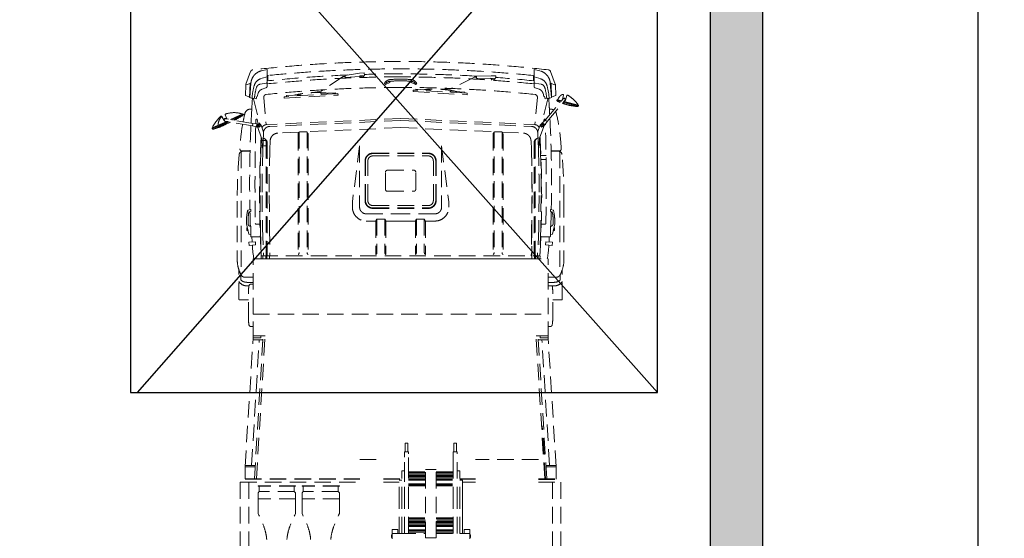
# Model space of a CAD drawing. Header units: millimetres. Extents: x -474437 to 165693, y -93174 to 980873.
# Tile 56 of 60: x 112806 to 120280, y 496128 to 500067. Entities that reach past the tile are written whole.
import ezdxf

# ---------------------------------------------------------------- set-up
doc = ezdxf.new("R2010")
doc.units = ezdxf.units.MM
doc.header["$PDSIZE"] = 10
doc.linetypes.add('DASHED', pattern=[0.75, 0.5, -0.25])
doc.linetypes.add('NASCOSTA', pattern=[0.375, 0.25, -0.125])
doc.layers.get('0').update_dxf_attribs({"linetype": 'CONTINUOUS'})
doc.layers.get('Defpoints').update_dxf_attribs({"linetype": 'CONTINUOUS'})
doc.layers.add('Brannbil', color=9, linetype='CONTINUOUS', lineweight=9)
doc.layers.add('hatch', color=254, linetype='CONTINUOUS', lineweight=13)
doc.layers.add('Mål', color=5, linetype='CONTINUOUS')
doc.layers.add('Port', color=7, linetype='DASHED')
doc.styles.get("Standard").update_dxf_attribs({"font": 'romans.shx', "width": 0.9})
doc.dimstyles.new('GEIR', dxfattribs={"dimscale": 100, "dimtxt": 1.25, "dimasz": 2, "dimexe": 1, "dimexo": 2, "dimgap": 1, "dimtad": 1, "dimdec": 0, "dimzin": 0, "dimdsep": 46, "dimtxsty": 'Standard', "dimblk1": 'OBLIQUE', "dimblk2": 'OBLIQUE', "dimsah": 1, "dimcen": -2.5, "dimdle": 1, "dimclrd": 256, "dimclre": 256, "dimclrt": 256, "dimadec": 1, "dimazin": 0, "dimtfac": 1, "dimtdec": 0, "dimtmove": 2, "dimatfit": 3, "dimldrblk": 'OBLIQUE', "dimfxl": 1, "dimtolj": 1, "dimtzin": 0, "dimarcsym": 0})

# ---------------------------------------------------------------- blocks, each defined once
blk = doc.blocks.new('_Open')
at = {"color": 0, "linetype": 'ByBlock', "lineweight": -2}
for p, q in [((-1, 0.167), (0, 0)), ((-1, -0.167), (0, 0)), ((0, 0), (-1, 0))]:
    blk.add_line(p, q, dxfattribs=at)
blk = doc.blocks.new('*D616')
at = {"layer": 'Defpoints', "color": 0, "transparency": 16777216}
for p in [(118460, 501336), (118447.5, 480138.4), (120080, 480138.4)]:
    blk.add_point(p, dxfattribs=at)
at = {"layer": 'Mål', "lineweight": -2, "transparency": 16777216}
for p, q in [((118460, 501336), (120280, 501336)), ((120080, 501236), (120080, 480238.4)), ((118447.5, 480138.4), (120280, 480138.4))]:
    blk.add_line(p, q, dxfattribs=at)
at = {"layer": 'Mål', "lineweight": -2, "transparency": 16777216, "xscale": 100, "yscale": 100, "zscale": 100}
for p, rotation in [((120080, 501336), 90), ((120080, 480138.4), 270)]:
    blk.add_blockref('_Open', p, dxfattribs=dict(at, rotation=rotation))
at = {"layer": 'Mål', "transparency": 16777216, "insert": (119855, 490737.2), "char_height": 250, "attachment_point": 5, "rotation": 90}
blk.add_mtext('\\A1;21198', dxfattribs=at)
blk = doc.blocks.new('_OBLIQUE')
at = {"color": 0, "linetype": 'ByBlock'}
blk.add_line((-0.5, -0.5), (0.5, 0.5), dxfattribs=at)

msp = doc.modelspace()

# ---------------------------------------------------------------- hatches: boundary and pattern name
at = {"layer": 'hatch', "transparency": 33554687}
h = msp.add_hatch(dxfattribs=at)
h.set_pattern_fill('CONCRETE_C', color=256, scale=50, pattern_type=2)
h.set_pattern_definition([(50, (0, 0), (358.63009, -31.37607), [37.5, -412.5]), (355, (0, 0), (-69.37567, 376.09607), [30, -330]), (100.4514, (29.9, -2.6), (289.2547, 344.71977), [31.8701, -350.57106]), (46.1842, (0, 100), (533.62052, -82.7595), [56.25, -618.75]), (96.6356, (44.47, 93.1), (467.33135, 487.05894), [47.80514, -525.8565]), (351.1842, (0, 100), (467.331, 487.0593), [45, -495]), (21, (50, 75), (298.45353, -201.30945), [37.5, -412.5]), (326, (50, 75), (121.65767, 362.57502), [30, -330]), (71.4514, (74.87, 58.22), (420.11131, 161.26525), [31.8701, -350.57106]), (37.5, (0, 0), (6.079928, 166.446927), [0, -326, 0, -335, 0, -331.25]), (7.5, (0, 0), (131.53477, 197.205856), [0, -191, 0, -318.5, 0, -126.25]), (327.5, (-111.5, 0), (266.911218, -11.277436), [0, -125, 0, -390, 0, -517.5]), (317.5, (-161.5, 0), (291.59308, 50.05249), [0, -162.5, 0, -259, 0, -367.5])])
h.paths.add_polyline_path([(101847.5, 501336), (101447.5, 501336), (101447.5, 486898.1), (101547.5, 486898.1), (101847.5, 486898.1)])
h.paths.add_polyline_path([(103647.5, 501736), (101447.5, 501736), (101447.5, 501336), (103647.5, 501336)])
h.paths.add_polyline_path([(108647.5, 501736), (107647.5, 501736), (107647.5, 501336), (108647.5, 501336)])
h.paths.add_polyline_path([(113647.5, 501736), (112647.5, 501736), (112647.5, 501336), (113647.5, 501336)])
h.paths.add_polyline_path([(118447.5, 501736), (118047.5, 501736), (117647.5, 501736), (117647.5, 501336), (118447.5, 501336)])
h.paths.add_polyline_path([(118447.5, 501336), (118047.5, 501336), (118047.5, 495103.5), (118447.5, 495103.5)])
h.paths.add_polyline_path([(118447.5, 493923.5), (118047.5, 493923.5), (118047.5, 490478.1), (118447.5, 490478.1)])
h.paths.add_polyline_path([(118447.5, 489298.1), (118047.5, 489298.1), (118047.5, 485848.3), (118447.5, 485848.3)])
h.paths.add_polyline_path([(118447.5, 481848.3), (118047.5, 481848.3), (118047.5, 480538.4), (117072.4, 480538.4), (117072.4, 480138.4), (118447.5, 480138.4)])
h.paths.add_polyline_path([(115392.4, 480538.4), (114992.4, 480538.4), (114992.4, 480138.4), (115392.4, 480138.4)])
h.paths.add_polyline_path([(113312.4, 480538.4), (112912.4, 480538.4), (112912.4, 480138.4), (113312.4, 480138.4)])
h.paths.add_polyline_path([(111232.4, 480538.4), (104202.4, 480538.4), (104202.4, 480138.4), (111232.4, 480138.4)])
h.paths.add_polyline_path([(102522.4, 480538.4), (101447.5, 480538.4), (101447.5, 480138.4), (102522.4, 480138.4)])
h.paths.add_polyline_path([(101847.5, 483213.7), (101447.5, 483213.7), (101447.5, 480538.4), (101847.5, 480538.4)])

# ---------------------------------------------------------------- linework, layer by layer
for p, q in [((118447.5, 485611), (118447.5, 501736)), ((118447.5, 480138.4), (118447.5, 501736)), ((118047.5, 501336), (118047.5, 480538.4))]:
    msp.add_line(p, q)
at = {"layer": 'Brannbil', "linetype": 'NASCOSTA', "ltscale": 500}
for p, q in [((114558.6, 499672.9), (114522.9, 499576.3)), ((114640.9, 499678.7), (114684.6, 499689.7)), ((114684.6, 499593.9), (114684.6, 499689.7)), ((114689.6, 499638.5), (114689.6, 499603.1)), ((115262.5, 499635.6), (115093.9, 499525.2)), ((115277.5, 499636.5), (115262.5, 499635.6)), ((115386.2, 499660.7), (115277, 499644)), ((115277, 499644), (115277.9, 499629.1)), ((115277.9, 499629.1), (115387.7, 499635.8)), ((115421.1, 499662.8), (115386.2, 499660.7)), ((115387.4, 499640.7), (115422.3, 499642.9)), ((115387.7, 499635.8), (115387.4, 499640.7)), ((115392.2, 499634.2), (115418.2, 499635.4)), ((115392.2, 499634.2), (115392.5, 499627.7)), ((115397.9, 499641.4), (115398.2, 499634.5)), ((115411.8, 499642.2), (115412.2, 499635.2)), ((115418.2, 499635.4), (115418.5, 499628.5)), ((115422.3, 499642.9), (115421.1, 499662.8)), ((116258.6, 499631.6), (116078, 499542.1)), ((116273.5, 499630.7), (116258.6, 499631.6)), ((116274, 499638.2), (116273.1, 499623.2)), ((116273.1, 499623.2), (116382.9, 499616.7)), ((116384.4, 499641.6), (116274, 499638.2)), ((116419.3, 499639.6), (116384.4, 499641.6)), ((116418.1, 499619.6), (116419.3, 499639.6)), ((116705.4, 499638.5), (116705.4, 499603.1)), ((116754.1, 499678.7), (116710.4, 499689.7)), ((116710.4, 499593.9), (116710.4, 499689.7)), ((116836.3, 499672.9), (116872, 499576.3)), ((114519.1, 499496.4), (114521.6, 499568)), ((114555.1, 499583), (114525.7, 499573.5)), ((114551.4, 499476.1), (114555.2, 499586)), ((114552.2, 499477), (114561.1, 499584.6)), ((114561.2, 499585.8), (114555.2, 499586)), ((114675.3, 499549.5), (114645.7, 499538.9)), ((114684.6, 499562.7), (114684.6, 499602.6)), ((115575, 499584.9), (115583, 499574.9)), ((115583, 499574.9), (115617, 499590.9)), ((115590.9, 499588.8), (115583, 499574.9)), ((115584.6, 499596.6), (115590.9, 499588.8)), ((115617, 499590.9), (115617, 499594.3)), ((115778, 499590.9), (115778, 499594.3)), ((115812, 499574.9), (115778, 499590.9)), ((115810.4, 499596.6), (115804.1, 499588.8)), ((115804.1, 499588.8), (115812, 499574.9)), ((115820, 499584.9), (115812, 499574.9)), ((116382.9, 499616.7), (116383.2, 499621.7)), ((116383.2, 499621.7), (116418.1, 499619.6)), ((116387.1, 499614.7), (116386.7, 499608.1)), ((116387.1, 499614.7), (116413.1, 499612.7)), ((116393.7, 499621.1), (116393.2, 499614.2)), ((116407.6, 499620.2), (116407.1, 499613.2)), ((116413.1, 499612.7), (116412.6, 499605.8)), ((116710.4, 499562.7), (116710.4, 499593.9)), ((116719.7, 499549.5), (116749.3, 499538.9)), ((116833.8, 499585.8), (116839.8, 499586)), ((116842.7, 499477), (116833.9, 499584.6)), ((116843.6, 499476.1), (116839.8, 499586)), ((116839.9, 499583), (116869.3, 499573.5)), ((116875.9, 499496.4), (116873.4, 499568)), ((114551.5, 499479.1), (114522.8, 499490.7)), ((114554.3, 499476), (114551.4, 499476.1)), ((114569.6, 499468.7), (114552.2, 499477)), ((114605.1, 499482.8), (114600.1, 499466.8)), ((114609.1, 499482.8), (114605.1, 499482.8)), ((114616.4, 499507.8), (114609.1, 499482.8)), ((114659.3, 499477.2), (114677.5, 499270.4)), ((115222.3, 499507), (114813.1, 499482)), ((114813.1, 499482), (114813.8, 499470)), ((114813.8, 499470), (115223, 499495)), ((114831.6, 499490.1), (114941.4, 499496.8)), ((114832, 499483.2), (114831.6, 499490.1)), ((114941.4, 499496.8), (114941.8, 499489.9)), ((115093.9, 499525.2), (115016.6, 499512.4)), ((115202.9, 499512.8), (115093.1, 499506.1)), ((115093.1, 499506.1), (115093.5, 499499.1)), ((115203.3, 499505.8), (115202.9, 499512.8)), ((115223, 499495), (115222.3, 499507)), ((115794, 499532.9), (115793.3, 499520.9)), ((115793.3, 499520.9), (116202.5, 499496.7)), ((116203.2, 499508.7), (115794, 499532.9)), ((115812.9, 499531.8), (115813.3, 499538.8)), ((115813.3, 499538.8), (115923.1, 499532.3)), ((115923.1, 499532.3), (115922.7, 499525.3)), ((116078, 499542.1), (115999.6, 499538.8)), ((116074.9, 499523.3), (116074.4, 499516.3)), ((116184.6, 499516.8), (116074.9, 499523.3)), ((116184.2, 499509.8), (116184.6, 499516.8)), ((116202.5, 499496.7), (116203.2, 499508.7)), ((116735.6, 499477.2), (116717.4, 499270.4)), ((116778.6, 499507.8), (116785.9, 499482.8)), ((116785.9, 499482.8), (116789.9, 499482.8)), ((116789.9, 499482.8), (116794.9, 499466.8)), ((116825.4, 499468.7), (116842.7, 499477)), ((116840.7, 499476), (116843.6, 499476.1)), ((116843.5, 499479.1), (116872.1, 499490.7)), ((116933.9, 499493.7), (116926.6, 499462.4)), ((116959.3, 499491.1), (116948.8, 499456.4)), ((114579.3, 499468.7), (114569.6, 499468.7)), ((114577.2, 499465.1), (114580.8, 499465.1)), ((114580.1, 499468.7), (114580.1, 499465.1)), ((114580.8, 499465.1), (114627.8, 499275.2)), ((114600.1, 499466.8), (114586.8, 499472.1)), ((116814.2, 499465.1), (116767.2, 499275.2)), ((116794.9, 499466.8), (116808.1, 499472.1)), ((116795.9, 499304.7), (116930.9, 499465.6)), ((116809.7, 499293.1), (116944.7, 499454)), ((116817.7, 499465.1), (116814.2, 499465.1)), ((116814.9, 499468.7), (116814.9, 499465.1)), ((116815.6, 499468.7), (116825.4, 499468.7)), ((116883.7, 499456.9), (116886.2, 499460.4)), ((116883.9, 499449.9), (116883.7, 499456.9)), ((116916.3, 499448.1), (116883.7, 499456.9)), ((116883.9, 499449.9), (116911.5, 499442.5)), ((116919.1, 499451.5), (116886.2, 499460.4)), ((116893.5, 499464.4), (116892, 499458.8)), ((116930.7, 499437.3), (117044.2, 499406.9)), ((117047.9, 499412.9), (116935.5, 499443)), ((117047.5, 499417.1), (116938.3, 499446.4)), ((117042.5, 499421.9), (117041.7, 499418.7)), ((117044.2, 499406.9), (117047.9, 499412.9)), ((117047.9, 499412.9), (117047.5, 499417.1)), ((114341.6, 499332.9), (114358, 499300.6)), ((114343.9, 499327.3), (114358.1, 499300.4)), ((114365.4, 499343.4), (114377.6, 499313.3)), ((114501, 499352.3), (114406.4, 499308.2)), ((114504.5, 499348.4), (114415, 499306.7)), ((114505.2, 499343.3), (114423.5, 499305.2)), ((114495.6, 499349.8), (114495.5, 499349.9)), ((114504.5, 499348.4), (114501, 499352.3)), ((114505.2, 499343.3), (114504.5, 499348.4)), ((114557.9, 499387.8), (114567.8, 499387.8)), ((116837, 499387.8), (116827.2, 499387.8)), ((114267.6, 499244.7), (114312.9, 499265.9)), ((114268, 499240.5), (114308.4, 499259.3)), ((114271.7, 499250.3), (114273.1, 499247.3)), ((114311.9, 499253.6), (114272.6, 499235.2)), ((114377.9, 499294.9), (114308, 499262.3)), ((114308.7, 499257.1), (114308, 499262.3)), ((114386.5, 499293.4), (114308.7, 499257.1)), ((114312.2, 499253.2), (114308.7, 499257.1)), ((114395.1, 499291.9), (114312.2, 499253.2)), ((114313.4, 499264.8), (114312.9, 499265.9)), ((114573.5, 499260.4), (114366.7, 499296.9)), ((114576.6, 499278.2), (114369.8, 499314.6)), ((114576.6, 499278.2), (114573.5, 499260.4)), ((114573.5, 499260.4), (114602.7, 499253.3)), ((114576.6, 499278.2), (114606.5, 499274.9)), ((114606.5, 499274.9), (114602.7, 499253.3)), ((114611.5, 499251.7), (114602.7, 499253.3)), ((114616.1, 499273.2), (114606.5, 499274.9)), ((114608.9, 499307.9), (114616.9, 499273.7)), ((114642.3, 499166.4), (114610.2, 499255.5)), ((114657.7, 499212.1), (114638.4, 499265.7)), ((115697.5, 499316.6), (114680.9, 499270.7)), ((115697.5, 499316.6), (116714.1, 499270.7)), ((116737.3, 499212.1), (116756.6, 499265.7)), ((116752.7, 499166.4), (116784.8, 499255.5)), ((116768.8, 499275.5), (116775.1, 499283)), ((116795.9, 499304.7), (116775.1, 499283)), ((116792, 499268.9), (116775.1, 499283)), ((116786.1, 499307.9), (116781.9, 499290.1)), ((116785.7, 499261.4), (116792, 499268.9)), ((116809.7, 499293.1), (116792, 499268.9)), ((116809.7, 499293.1), (116795.9, 499304.7)), ((114268, 499240.5), (114267.6, 499244.7)), ((114272.6, 499235.2), (114268, 499240.5)), ((114926.7, 499212.8), (114765.6, 499205.6)), ((114919.6, 499198), (114919.6, 498282.8)), ((114927, 499213.5), (114920.6, 499201.9)), ((114927.6, 499214.1), (114927.6, 498298.8)), ((114985.6, 499215.6), (114929.6, 499215.6)), ((115697.5, 499247.7), (114987.6, 499215.6)), ((114987.6, 499215.6), (114987.6, 498298.8)), ((114988.1, 499213.5), (114994.6, 499201.9)), ((114995.6, 499198), (114995.6, 498282.8)), ((115697.5, 499247.7), (116407.4, 499215.6)), ((116399.4, 499198), (116399.4, 498282.8)), ((116406.8, 499213.5), (116400.4, 499201.9)), ((116407.4, 499215.6), (116407.4, 498298.8)), ((116409.4, 499215.6), (116465.4, 499215.6)), ((116467.4, 499214.1), (116467.4, 498298.8)), ((116468, 499213.5), (116474.4, 499201.9)), ((116468.3, 499212.8), (116629.3, 499205.6)), ((116475.4, 499198), (116475.4, 498282.8)), ((114639.6, 499173.7), (114636.2, 499083.2)), ((114640, 499148.6), (114675.5, 499148.6)), ((114640, 499108.6), (114675.5, 499108.6)), ((114647.1, 499096.5), (114643.4, 499160.7)), ((114676.8, 499138.4), (114676.8, 498272.7)), ((114684.4, 499134.2), (114684.4, 498272.7)), ((114707.5, 499147), (114705, 499081.2)), ((115386.5, 499107.8), (115331.7, 498682.7)), ((115386.5, 499107.8), (115386.5, 498642.8)), ((116008.4, 499107.8), (116008.4, 498642.8)), ((116008.4, 499107.8), (116063.2, 498682.7)), ((116687.4, 499147), (116689.9, 499081.2)), ((116710.6, 499134.2), (116710.6, 498272.7)), ((116718.2, 499138.4), (116718.2, 498272.7)), ((116747.8, 499096.5), (116751.5, 499160.7)), ((116755.3, 499173.7), (116758.8, 499083.2)), ((114487.6, 499065.2), (114487.6, 498128.4)), ((114493.1, 499069.9), (114554.7, 499069.9)), ((114499.2, 499067.9), (114554.6, 499067.9)), ((114636.2, 499083.2), (114631.7, 498883)), ((114650.1, 499093.6), (114652.6, 499093.6)), ((114705, 499081.1), (114700.6, 498882)), ((115486.9, 499053.6), (115908.1, 499053.6)), ((115486.9, 499050.4), (115908.1, 499050.4)), ((115486.9, 499032.3), (115908.1, 499032.3)), ((116689.9, 499081.1), (116694.4, 498882)), ((116744.9, 499093.6), (116742.3, 499093.6)), ((116758.8, 499083.2), (116763.3, 498883)), ((116801.3, 499036.9), (116762.3, 499036.9)), ((116901.8, 499069.9), (116840.3, 499069.9)), ((116895.7, 499067.9), (116840.3, 499067.9)), ((116907.3, 499065.2), (116907.3, 498128.4)), ((115427.6, 498693.2), (115427.6, 498994.4)), ((115430.9, 498693.2), (115430.9, 498994.4)), ((115449, 498692.6), (115449, 498994.9)), ((115946, 498692.6), (115946, 498994.9)), ((115964.1, 498693.2), (115964.1, 498994.4)), ((115967.3, 498693.2), (115967.3, 498994.4)), ((116801.7, 499004.9), (116763.5, 499004.9)), ((114631.7, 498883), (114630.7, 498732.7)), ((114700.6, 498882), (114699.6, 498733)), ((115582.5, 498778.8), (115582.5, 498908.8)), ((115597.5, 498923.8), (115797.5, 498923.8)), ((115812.5, 498778.8), (115812.5, 498908.8)), ((116693.4, 498909.3), (116693.4, 498250.5)), ((116694.4, 498882), (116695.4, 498733)), ((116763.3, 498883), (116764.3, 498732.7)), ((114630.7, 498732.7), (114634.2, 498482.6)), ((114699.6, 498733), (114703.1, 498483.5)), ((115597.5, 498763.8), (115797.5, 498763.8)), ((116695.4, 498733), (116691.9, 498483.5)), ((116764.3, 498732.7), (116760.8, 498482.6)), ((114457.7, 498689.9), (114457.7, 498236.1)), ((115331.7, 498682.8), (115331.7, 498642.8)), ((115486.9, 498655.3), (115908.1, 498655.3)), ((116063.2, 498682.8), (116063.2, 498642.8)), ((116937.2, 498689.9), (116937.2, 498236.1)), ((114537.9, 498620.9), (114559.9, 498624.9)), ((114559.9, 498610.9), (114547, 498609)), ((114559.9, 498610.9), (114559.9, 498624.9)), ((115436.5, 498592.8), (115697.5, 498592.8)), ((115486.9, 498637.2), (115908.1, 498637.2)), ((115486.9, 498633.9), (115908.1, 498633.9)), ((115958.5, 498592.8), (115697.5, 498592.8)), ((116857.1, 498620.9), (116835.1, 498624.9)), ((116835.1, 498610.9), (116835.1, 498624.9)), ((116835.1, 498610.9), (116847.9, 498609)), ((114544.9, 498437.9), (114527.9, 498517.9)), ((114599.5, 498514.9), (114629.7, 498514.9)), ((115436.5, 498538), (115509.8, 498538)), ((115436.5, 498538), (115509.8, 498538)), ((115509.5, 498536), (115509.5, 498282.8)), ((115516.9, 498551.5), (115510.5, 498539.8)), ((115517.5, 498552.1), (115517.5, 498298.8)), ((115576.3, 498552.5), (115518.7, 498552.5)), ((115577.5, 498552.1), (115577.5, 498298.8)), ((115578.1, 498551.5), (115584.5, 498539.8)), ((115585.2, 498538), (115697.5, 498538)), ((115585.5, 498536), (115585.5, 498282.8)), ((115809.7, 498538), (115697.5, 498538)), ((115809.5, 498536), (115809.5, 498282.8)), ((115816.9, 498551.5), (115810.5, 498539.8)), ((115817.5, 498552.1), (115817.5, 498298.8)), ((115818.6, 498552.5), (115876.3, 498552.5)), ((115877.5, 498552.1), (115877.5, 498298.8)), ((115878, 498551.5), (115884.5, 498539.8)), ((115958.5, 498538), (115885.2, 498538)), ((115958.5, 498538), (115885.2, 498538)), ((115885.5, 498536), (115885.5, 498282.8)), ((116795.4, 498514.9), (116765.3, 498514.9)), ((116850.1, 498437.9), (116867.1, 498517.9)), ((114529.9, 498485.9), (114534.7, 498485.9)), ((114529.9, 498485.9), (114529.9, 498465.9)), ((114529.9, 498465.9), (114539, 498465.9)), ((114559.9, 498435.9), (114544.9, 498437.9)), ((114559.9, 498435.9), (114559.9, 498497.9)), ((114634.2, 498482.8), (114639.7, 498282.8)), ((114649.2, 498482.8), (114657.7, 498282.8)), ((114703.1, 498483.5), (114705.2, 498272.7)), ((116691.9, 498483.5), (116689.8, 498272.7)), ((116745.8, 498482.8), (116737.3, 498282.8)), ((116760.8, 498482.8), (116755.3, 498282.8)), ((116835.1, 498435.9), (116835.1, 498497.9)), ((116835.1, 498435.9), (116850.1, 498437.9)), ((116865.1, 498465.9), (116856, 498465.9)), ((116865.1, 498485.9), (116860.3, 498485.9)), ((116865.1, 498485.9), (116865.1, 498465.9)), ((114595.6, 498380.9), (114545.7, 498377.8)), ((114545.7, 498377.8), (114547.3, 498352.9)), ((114547.3, 498352.9), (114597.2, 498356)), ((114565.2, 498417.9), (114632.9, 498417.9)), ((114568.6, 498417.9), (114570.6, 498382.9)), ((114597.2, 498356), (114595.6, 498380.9)), ((116829.8, 498417.9), (116762, 498417.9)), ((116797.8, 498356), (116799.4, 498380.9)), ((116847.7, 498352.9), (116797.8, 498356)), ((116799.4, 498380.9), (116849.3, 498377.8)), ((116826.4, 498417.9), (116824.4, 498382.9)), ((116849.3, 498377.8), (116847.7, 498352.9)), ((114638.6, 498298), (114639.5, 498289.7)), ((114639.7, 498282.8), (114640.1, 498272.7)), ((114657.7, 498282.8), (114658.4, 498272.7)), ((116737.3, 498282.8), (116736.5, 498272.7)), ((116755.3, 498282.8), (116754.9, 498272.7)), ((116756.3, 498298), (116755.5, 498289.7)), ((114577.6, 498250.5), (116817.4, 498250.5)), ((114577.6, 497830.4), (114577.6, 498250.5)), ((114639.2, 498271.8), (114640, 498250.5)), ((114640.1, 498272.7), (116754.9, 498272.7)), ((114652.5, 498269.8), (114652.5, 498253.8)), ((114655.4, 498250.9), (116739.6, 498250.9)), ((114673.9, 498269.8), (114673.9, 498253.8)), ((114681.5, 498269.8), (114681.5, 498253.8)), ((114702.3, 498269.8), (114702.3, 498253.8)), ((116692.7, 498269.8), (116692.7, 498253.8)), ((116713.5, 498269.8), (116713.5, 498253.8)), ((116721.1, 498269.8), (116721.1, 498253.8)), ((116742.5, 498269.8), (116742.5, 498253.8)), ((116755.8, 498271.8), (116755, 498250.5)), ((116817.4, 497830.4), (116817.4, 498250.5)), ((114470.1, 497943.6), (114470.1, 498168)), ((114485.1, 498089.8), (114485.1, 498133)), ((116909.8, 498089.8), (116909.8, 498133)), ((116924.8, 497943.6), (116924.8, 498168)), ((116924.8, 497943.6), (116924.8, 498168)), ((114512.6, 498112), (114577.6, 498112)), ((114533.1, 498072.4), (114577.6, 498072.4)), ((114577.6, 498059.1), (114562.4, 498059.1)), ((116882.3, 498112), (116817.4, 498112)), ((116861.9, 498072.4), (116817.4, 498072.4)), ((114470.1, 497943.6), (114470.1, 497990.7)), ((114533.1, 498044.9), (114546.3, 498044.9)), ((114542.6, 497797.9), (114542.6, 497997.9)), ((116861.9, 498044.9), (116817.4, 498044.9)), ((116852.4, 497797.9), (116852.4, 497997.9)), ((116924.8, 497943.6), (116924.8, 497990.7)), ((116924.8, 497943.6), (116924.8, 497990.7)), ((114473.7, 497938.9), (114542.6, 497938.9)), ((116921.3, 497938.9), (116852.4, 497938.9)), ((114577.6, 497830.4), (116817.4, 497830.4)), ((114577.6, 497650.4), (114577.6, 497830.4)), ((116817.4, 497650.4), (116817.4, 497830.4)), ((114577.6, 497736.7), (114562.4, 497736.7)), ((116817.4, 497736.7), (116832.6, 497736.7)), ((114517.5, 496670.5), (114577.6, 497650.4)), ((114566, 496680.4), (114624.5, 497635.4)), ((114669.5, 497665.4), (114577.6, 497665.4)), ((114636.9, 497650.4), (114577.6, 497650.4)), ((114652.6, 497635.4), (114577.6, 497635.4)), ((114588, 496580.5), (114654.4, 497665.4)), ((114603, 496580.5), (114669.5, 497665.4)), ((114636.9, 497650.4), (114636.9, 497665.4)), ((114651.4, 497615.3), (114651.4, 497613.3)), ((116792, 496580.5), (116725.5, 497665.4)), ((116725.5, 497665.4), (116817.4, 497665.4)), ((116807, 496580.5), (116740.5, 497665.4)), ((116742.4, 497635.4), (116817.4, 497635.4)), ((116758, 497650.4), (116758, 497665.4)), ((116758, 497650.4), (116817.4, 497650.4)), ((116828.9, 496680.4), (116770.4, 497635.4)), ((116877.4, 496670.5), (116817.4, 497650.4)), ((116797.7, 496577.9), (116772.9, 496982.6)), ((115727.2, 496786.2), (115757.1, 496786.2)), ((115727.2, 496558.3), (115727.2, 496786.2)), ((115727.2, 496394.9), (115727.2, 496786.2)), ((115732.2, 496851.1), (115752.1, 496851.1)), ((115732.2, 496840.5), (115732.2, 496851.1)), ((115732.2, 496786.2), (115732.2, 496840.5)), ((115752.1, 496840.5), (115752.1, 496851.1)), ((115752.1, 496840.5), (115752.1, 496786.2)), ((115757.1, 496618.2), (115757.1, 496786.2)), ((115757.1, 496394.9), (115757.1, 496786.2)), ((116097.1, 496786.2), (116097.1, 496618.2)), ((116097.1, 496786.2), (116127.1, 496786.2)), ((116097.1, 496394.9), (116097.1, 496786.2)), ((116102.1, 496851.1), (116122.1, 496851.1)), ((116102.1, 496840.5), (116102.1, 496851.1)), ((116102.1, 496786.2), (116102.1, 496840.5)), ((116122.1, 496840.5), (116122.1, 496851.1)), ((116122.1, 496840.5), (116122.1, 496786.2)), ((116127.1, 496394.9), (116127.1, 496786.2)), ((115387.5, 496726.7), (115567.5, 496726.7)), ((116743.7, 496726.7), (116267.1, 496726.7)), ((114517.5, 496680.5), (114594.1, 496680.5)), ((114517.5, 496620.5), (114517.5, 496670.5)), ((114517.5, 496670.5), (114593.5, 496670.5)), ((115707.2, 496641.2), (115727.2, 496641.2)), ((115707.2, 496394.9), (115707.2, 496641.2)), ((115887.1, 496131.4), (115887.1, 496651)), ((115887.1, 496651), (115967.1, 496651)), ((115967.1, 496131.4), (115967.1, 496651)), ((116127.1, 496641.2), (116147.1, 496641.2)), ((116147.1, 496394.9), (116147.1, 496641.2)), ((116800.9, 496680.3), (116876.8, 496680.5)), ((116801.5, 496670.3), (116877.4, 496670.5)), ((116877.4, 496670.5), (116877.4, 496578.5)), ((114517.5, 496580.5), (114517.5, 496620.5)), ((114517.5, 496580.5), (115387.5, 496580.5)), ((114517.5, 496578.5), (115387.5, 496578.5)), ((115567.5, 496580.5), (115707.2, 496580.5)), ((115567.5, 496578.5), (115707.2, 496578.5)), ((115687.2, 496571.2), (115707.2, 496571.2)), ((115687.2, 496394.9), (115687.2, 496571.2)), ((115757.1, 496633), (115887.1, 496633)), ((115757.1, 496625.6), (115887.1, 496625.6)), ((115887.1, 496616), (115757.1, 496616)), ((115757.1, 496606), (115887.1, 496606)), ((115757.1, 496599), (115887.1, 496599)), ((115757.1, 496595.6), (115887.1, 496595.6)), ((115887.1, 496586), (115757.1, 496586)), ((115757.1, 496576), (115887.1, 496576)), ((115757.1, 496569), (115887.1, 496569)), ((115967.1, 496633), (116097.1, 496633)), ((115967.1, 496625.6), (116097.1, 496625.6)), ((116097.1, 496616), (115967.1, 496616)), ((115967.1, 496606), (116097.1, 496606)), ((115967.1, 496599), (116097.1, 496599)), ((115967.1, 496595.6), (116097.1, 496595.6)), ((116097.1, 496586), (115967.1, 496586)), ((115967.1, 496576), (116097.1, 496576)), ((115967.1, 496569), (116097.1, 496569)), ((116147.1, 496580.5), (116267.1, 496580.5)), ((116147.1, 496578.5), (116267.1, 496578.5)), ((116147.1, 496571.2), (116167.1, 496571.2)), ((116167.1, 496571.2), (116167.1, 496434.9)), ((116167.1, 496394.9), (116167.1, 496571.2)), ((116743.7, 496580.5), (116877.4, 496580.5)), ((116743.7, 496578.5), (116877.4, 496578.5)), ((116743.7, 496577.9), (116874.6, 496577.9)), ((116743.7, 496576.1), (116874.6, 496576.1)), ((114480.6, 496554.5), (115387.5, 496554.5)), ((114480.6, 496554.5), (114480.6, 495347.6)), ((114545.6, 496554.5), (114545.6, 495347.6)), ((114899.7, 496527.8), (114616.2, 496527.8)), ((114616.2, 496527.8), (114616.2, 496523.3)), ((114899.7, 496523.3), (114616.2, 496523.3)), ((114625.2, 496523.3), (114625.2, 496482.8)), ((114890.7, 496523.3), (114890.7, 496482.8)), ((114899.7, 496527.8), (114899.7, 496523.3)), ((115233, 496527.8), (114949.6, 496527.8)), ((114949.6, 496527.8), (114949.6, 496523.3)), ((115233, 496523.3), (114949.6, 496523.3)), ((114958.6, 496523.3), (114958.6, 496482.8)), ((115224, 496523.3), (115224, 496482.8)), ((115233, 496527.8), (115233, 496523.3)), ((115567.5, 496554.5), (115687.2, 496554.5)), ((115757.1, 496543), (115887.1, 496543)), ((115757.1, 496535.6), (115887.1, 496535.6)), ((115757.1, 496525.9), (115887.1, 496525.9)), ((115967.1, 496543), (116097.1, 496543)), ((115967.1, 496535.6), (116097.1, 496535.6)), ((115967.1, 496525.9), (116097.1, 496525.9)), ((116167.1, 496554.5), (116267.1, 496554.5)), ((116743.7, 496554.5), (116914.3, 496554.5)), ((116743.7, 496554.5), (116907.8, 496554.5)), ((116849.4, 496554.5), (116849.4, 495347.6)), ((116914.3, 496554.5), (116914.3, 495347.6)), ((114625.2, 496482.8), (114616.2, 496473.9)), ((114616.2, 496473.9), (114616.2, 496429.3)), ((114899.7, 496429.3), (114616.2, 496429.3)), ((114616.2, 496316.8), (114616.2, 496429.3)), ((114890.7, 496482.8), (114625.2, 496482.8)), ((114890.7, 496482.8), (114899.7, 496473.9)), ((114899.7, 496473.9), (114899.7, 496429.3)), ((114899.7, 496316.8), (114899.7, 496429.3)), ((114958.6, 496482.8), (114949.6, 496473.9)), ((114949.6, 496473.9), (114949.6, 496429.3)), ((115233, 496429.3), (114949.6, 496429.3)), ((114949.6, 496316.8), (114949.6, 496429.3)), ((115224, 496482.8), (114958.6, 496482.8)), ((115224, 496482.8), (115233, 496473.9)), ((115233, 496473.9), (115233, 496429.3)), ((115233, 496316.8), (115233, 496429.3)), ((115687.2, 496165.4), (115687.2, 496394.9)), ((115707.2, 496165.4), (115707.2, 496394.9)), ((115727.2, 496165.4), (115727.2, 496394.9)), ((115757.1, 496165.4), (115757.1, 496394.9)), ((116097.1, 496165.4), (116097.1, 496394.9)), ((116127.1, 496165.4), (116127.1, 496394.9)), ((116147.1, 496165.4), (116147.1, 496394.9)), ((116167.1, 496394.9), (116167.1, 496165.4)), ((116167.1, 496165.4), (116167.1, 496394.9)), ((115757.1, 496283), (115887.1, 496283)), ((115757.1, 496275.6), (115887.1, 496275.6)), ((115887.1, 496266), (115757.1, 496266)), ((115967.1, 496283), (116097.1, 496283)), ((115967.1, 496275.6), (116097.1, 496275.6)), ((116097.1, 496266), (115967.1, 496266)), ((115632.9, 496195.4), (115676.9, 496195.4)), ((115632.9, 496165.4), (115632.9, 496195.4)), ((115676.9, 496195.4), (115676.9, 496165.4)), ((115757.1, 496256), (115887.1, 496256)), ((115757.1, 496249), (115887.1, 496249)), ((115757.1, 496245.6), (115887.1, 496245.6)), ((115887.1, 496236), (115757.1, 496236)), ((115757.1, 496226), (115887.1, 496226)), ((115757.1, 496219), (115887.1, 496219)), ((115757.1, 496193), (115887.1, 496193)), ((115757.1, 496185.6), (115887.1, 496185.6)), ((115967.1, 496256), (116097.1, 496256)), ((115967.1, 496249), (116097.1, 496249)), ((115967.1, 496245.6), (116097.1, 496245.6)), ((116097.1, 496236), (115967.1, 496236)), ((115967.1, 496226), (116097.1, 496226)), ((115967.1, 496219), (116097.1, 496219)), ((115967.1, 496193), (116097.1, 496193)), ((115967.1, 496185.6), (116097.1, 496185.6)), ((116178.9, 496195.4), (116222.9, 496195.4)), ((116178.9, 496165.4), (116178.9, 496195.4)), ((116222.9, 496195.4), (116222.9, 496165.4)), ((115627.9, 496135.4), (115627.9, 496155.4)), ((115632.9, 496155.4), (115627.9, 496155.4)), ((115632.9, 496135.4), (115627.9, 496135.4)), ((115632.9, 496165.4), (115707.2, 496165.4)), ((115632.9, 496125.4), (115632.9, 496165.4)), ((115687.2, 496165.4), (115887.1, 496165.4)), ((115757.1, 496176), (115887.1, 496176)), ((115887.1, 496131.4), (115967.1, 496131.4)), ((115967.1, 496176), (116097.1, 496176)), ((115967.1, 496165.4), (116222.9, 496165.4)), ((116147.1, 496165.4), (116167.1, 496165.4)), ((116222.9, 496125.4), (116222.9, 496165.4)), ((116222.9, 496155.4), (116227.9, 496155.4)), ((116222.9, 496135.4), (116227.9, 496135.4)), ((116227.9, 496135.4), (116227.9, 496155.4))]:
    msp.add_line(p, q, dxfattribs=at)
for points in [[(114634.4, 499618), (114647.6, 499622.7), (114684.6, 499632.4)], [(116760.5, 499618), (116747.4, 499622.7), (116710.4, 499632.4)], [(114630.4, 499576.7), (114647.6, 499580.2), (114675.9, 499584)], [(116764.6, 499576.7), (116747.4, 499580.2), (116719, 499584)]]:
    msp.add_lwpolyline(points, dxfattribs=at)
for points in [[(114569.6, 499468.7, -0.049602), (114586, 499565.8)], [(114589.3, 499477.8, -0.051562), (114603.8, 499552.6)], [(116805.7, 499477.8, 0.051562), (116791.1, 499552.6)], [(116825.4, 499468.7, 0.049602), (116808.9, 499565.8)], [(115697.5, 499301.6), (114704.5, 499256.7, 0.39005), (114655.9, 499207.8), (114651.2, 499082.8), (114646.7, 498882.8), (114645.7, 498732.8), (114649.2, 498482.8)], [(115697.5, 499301.6), (116690.5, 499256.7, -0.39005), (116739, 499207.8), (116743.8, 499082.8), (116748.3, 498882.8), (116749.3, 498732.8), (116745.8, 498482.8)]]:
    msp.add_lwpolyline(points, format="xyb", dxfattribs=at)
for points in [[(114632.8, 499265.5), (114624.3, 499270.4), (114615.8, 499265.5), (114615.8, 499255.7), (114624.3, 499250.8), (114632.8, 499255.7)], [(116762.2, 499265.5), (116770.7, 499270.4), (116779.2, 499265.5), (116779.2, 499255.7), (116770.7, 499250.8), (116762.2, 499255.7)]]:
    msp.add_lwpolyline(points, close=True, dxfattribs=at)
for centre in [(114624.3, 499260.6), (116770.7, 499260.6)]:
    msp.add_circle(centre, 6, dxfattribs=at)
for centre, radius, start, end in [((115697.5, 489858.6), 9891.1, 83.48454, 96.51546), ((114577.4, 499665.9), 20, 96.51546, 159.69553), ((114666.7, 499575.9), 106, 104.11433, 175.29897), ((115712.5, 489705.6), 9950.2, 92.39135, 95.92977), ((115712.5, 489682.6), 9950.2, 90.08669, 95.92977), ((114694.6, 499638.5), 5, 95.722, 180), ((115697.5, 489629.7), 10063.9, 84.278, 95.722), ((115712.5, 489705.6), 9950.2, 90.08669, 91.67431), ((115682.4, 489705.6), 9950.2, 86.59013, 89.91331), ((115682.4, 489682.6), 9950.2, 84.07023, 89.91331), ((115682.4, 489705.6), 9950.2, 84.07023, 85.75674), ((116700.4, 499638.5), 5, 0, 84.278), ((116728.3, 499575.9), 106, 4.70103, 75.88567), ((116817.6, 499665.9), 20, 20.30447, 83.48454), ((114527.6, 499567.8), 6, 107.98311, 178), ((114527.5, 499574.6), 4.9, 159.69553, 211.61749), ((114660.3, 499545.5), 77, 109.65382, 164.70913), ((114637.3, 499542.4), 35, 101.45875, 163.08675), ((114670.6, 499562.7), 14, 289.68333, 0), ((114674.6, 499593.9), 10, 277.69605, 0), ((115712.5, 489602.6), 9950.2, 90.08669, 95.97281), ((115652.9, 499530.6), 95, 135.96814, 145.13944), ((115620.6, 499561.9), 50, 95.98866, 135.96814), ((115619.2, 499553.8), 45, 96.05862, 128.97986), ((115697.5, 498815.9), 787, 90, 96.05862), ((115697.5, 498828.9), 787, 90, 95.98866), ((115622, 499594.3), 5, 95.53979, 180), ((115697.5, 498828.9), 787, 84.01134, 90), ((115697.5, 498815.9), 787, 83.94138, 90), ((115682.4, 489602.6), 9950.2, 84.02719, 89.91331), ((115773, 499594.3), 5, 0, 84.46021), ((115774.4, 499561.9), 50, 44.03186, 84.01134), ((115775.8, 499553.8), 45, 51.02014, 83.94138), ((115742, 499530.6), 95, 34.86056, 44.03186), ((116720.4, 499593.9), 10, 180, 262.30395), ((116724.4, 499562.7), 14, 180, 250.31667), ((116734.7, 499545.5), 77, 15.29087, 70.34618), ((116757.6, 499542.4), 35, 16.91325, 78.54125), ((116867.4, 499567.8), 6, 2, 72.01689), ((116867.5, 499574.6), 4.9, 328.38251, 20.30447), ((114525.1, 499496.2), 6, 178, 248.01689), ((114579.3, 499478.7), 10, 270, 354.89349), ((114661.5, 499494.6), 47, 109.68333, 163.7398), ((114679.2, 499478.9), 20, 95.97281, 185.02907), ((115060.2, 498796.9), 716.9, 83.4398, 103.53912), ((115957.2, 498823.2), 716.9, 76.55627, 96.65559), ((116715.7, 499478.9), 20, 354.97093, 84.02719), ((116733.5, 499494.6), 47, 16.2602, 70.31667), ((116815.6, 499478.7), 10, 185.10651, 270), ((116869.9, 499496.2), 6, 291.98311, 2), ((116949.9, 499444), 60, 112.30894, 160.09226), ((116929, 499494.9), 5, 346.89712, 112.30894), ((116964.1, 499489.6), 5, 57.59614, 163.10288), ((116806, 499240.6), 300, 38.24032, 57.59614), ((124243.6, 498829.1), 9691.9, 176.26533, 176.69543), ((114577.2, 499460.1), 5, 90, 175.71388), ((116817.7, 499460.1), 5, 4.28612, 90), ((107151.4, 498829.1), 9691.9, 3.30457, 3.73467), ((117074.2, 499839.4), 433.2, 244.15818, 247.53615), ((116937.8, 499459.8), 11.5, 166.89712, 178.49995), ((117074.2, 499839.4), 433.2, 250.05065, 265.84182), ((116937.8, 499459.8), 11.5, 343.10288, 166.89712), ((116937.8, 499459.8), 9, 320, 140), ((116937.8, 499459.8), 11.5, 281.50005, 343.10288), ((117037.7, 499423.2), 5, 345, 38.24032), ((114536.1, 499112.8), 300, 132.40386, 151.75968), ((114412.3, 499264), 100, 140.10689, 177.57784), ((114337.2, 499330.6), 5, 26.89712, 132.40386), ((114339.5, 499324.9), 5, 27.83555, 140.10689), ((114370, 499345.2), 5, 109.30469, 202.16445), ((114434.4, 499161.2), 200, 73.15195, 109.30469), ((114081.3, 500000.5), 781.9, 296.89465, 302.71685), ((114491, 499347.8), 5, 25, 73.15195), ((115880.7, 499029.2), 1403.7, 166.62091, 169.23528), ((114557.9, 499343.8), 44, 90, 166.62091), ((124243.6, 498829.1), 9691.9, 176.69543, 177.32948), ((107151.4, 498829.1), 9691.9, 3.04982, 3.30457), ((116837, 499343.8), 44, 58.30164, 90), ((116837, 499343.8), 44, 13.37909, 34.65049), ((115514.2, 499029.2), 1403.7, 2.29688, 13.37909), ((114276.2, 499252.4), 5, 151.75968, 205), ((114168, 499656), 433.2, 284.15818, 299.05128), ((114317.4, 499268), 5, 177.57784, 205), ((114081.3, 500000.5), 781.9, 287.28315, 294.63798), ((114368.3, 499305.8), 11.5, 41.50005, 206.89712), ((114368.3, 499305.8), 11.5, 206.89712, 298.49995), ((114368.3, 499305.8), 9, 80, 260), ((115880.7, 499029.2), 1403.7, 169.96994, 177.70312), ((124243.6, 498829.1), 9691.9, 177.43677, 181.21418), ((132853.6, 498809.4), 18261.3, 178.60326, 180.90849), ((132853.6, 498809.4), 18261.3, 178.43872, 178.53632), ((114604, 499306.8), 5, 13.11644, 178.43872), ((114624.3, 499260.6), 15, 19.81123, 199.81123), ((114682.7, 499229.8), 40.9, 92.59005, 156.02046), ((116712.3, 499229.8), 40.9, 23.97954, 87.40995), ((116770.7, 499260.6), 15, 340.18877, 160.18877), ((116791, 499306.8), 5, 1.56128, 166.88356), ((98541.4, 498809.4), 18261.3, 1.55464, 1.56128), ((98541.4, 498809.4), 18261.3, 359.09151, 1.46253), ((107151.4, 498829.1), 9691.9, 358.78582, 2.89373), ((122457.7, 498730.2), 7831, 176.74682, 183.16404), ((114768.4, 499144.7), 60.9, 92.59005, 177.82314), ((114927.6, 499198), 8, 151.03107, 180), ((114928.7, 499212.5), 2, 126.11518, 151.03107), ((114986.4, 499212.5), 2, 28.96893, 53.88482), ((114987.6, 499198), 8, 0, 28.96893), ((116407.4, 499198), 8, 151.03107, 180), ((116408.6, 499212.5), 2, 126.11518, 151.03107), ((116466.2, 499212.5), 2, 28.96893, 53.88482), ((116467.4, 499198), 8, 0, 28.96893), ((116626.6, 499144.7), 60.9, 2.17686, 87.40995), ((108937.3, 498730.2), 7831, 356.83596, 3.25318), ((114623.5, 499159.6), 20, 3.27049, 19.81123), ((114511, 498961.6), 252.9, 52.45829, 55.17838), ((114529.9, 498957.1), 246.4, 54.90133, 59.40239), ((114646.8, 499138.4), 30, 0, 52.45829), ((114654.4, 499134.2), 30, 0, 54.90133), ((116740.6, 499134.2), 30, 125.09867, 180), ((116748.2, 499138.4), 30, 127.54171, 180), ((116865, 498957.1), 246.4, 120.59761, 125.09867), ((116884, 498961.6), 252.9, 124.82162, 127.54171), ((116771.5, 499159.6), 20, 160.18877, 176.72951), ((118224.3, 498710.9), 3766.6, 174.93811, 180.31956), ((114499.2, 499040.9), 27, 90, 174.93811), ((114493.1, 499084.9), 15, 177.70312, 270), ((114650.1, 499096.6), 3, 183.27049, 270), ((115486.9, 498994.4), 59.2, 90, 180), ((115486.9, 498994.4), 56, 90, 180), ((115486.9, 498994.4), 37.9, 90, 180), ((115908.1, 498994.4), 59.2, 0, 90), ((115908.1, 498994.4), 56, 0, 90), ((115908.1, 498994.4), 37.9, 0, 90), ((116744.9, 499096.6), 3, 270, 356.72951), ((116895.7, 499040.9), 27, 5.06189, 90), ((116901.8, 499084.9), 15, 270, 2.29688), ((113170.7, 498710.9), 3766.6, 359.68044, 5.06189), ((115597.5, 498908.8), 15, 90, 180), ((115797.5, 498908.8), 15, 0, 90), ((115597.5, 498778.8), 15, 180, 270), ((115797.5, 498778.8), 15, 270, 0), ((115486.9, 498693.2), 59.2, 180, 270), ((115486.9, 498693.2), 56, 180, 270), ((115486.9, 498693.2), 37.9, 180, 270), ((115908.1, 498693.2), 37.9, 270, 0), ((115908.1, 498693.2), 56, 270, 0), ((115908.1, 498693.2), 59.2, 270, 0), ((114838.6, 498539.7), 311.4, 164.89242, 184.01695), ((114851.3, 498539.4), 312.1, 167.11529, 183.97225), ((124243.6, 498829.1), 9691.9, 181.29538, 181.95769), ((115436.5, 498642.8), 104.8, 180, 270), ((115436.5, 498642.8), 50, 180, 270), ((115958.5, 498642.8), 104.8, 270, 0), ((115958.5, 498642.8), 50, 270, 0), ((107151.4, 498829.1), 9691.9, 358.04231, 358.70462), ((116543.7, 498539.4), 312.1, 356.02775, 12.88471), ((116556.4, 498539.7), 311.4, 355.98305, 15.10758), ((114559.9, 498517.9), 20, 180.3203, 270), ((114599.5, 498519.9), 5, 180.90849, 270), ((115517.5, 498536), 8, 151.03107, 180), ((115518.7, 498550.5), 2, 90, 151.03107), ((115576.3, 498550.5), 2, 28.96893, 90), ((115577.5, 498536), 8, 0, 28.96893), ((115817.5, 498536), 8, 151.03107, 180), ((115818.6, 498550.5), 2, 90, 151.03107), ((115876.3, 498550.5), 2, 28.96893, 90), ((115877.5, 498536), 8, 0, 28.96893), ((116795.4, 498519.9), 5, 270, 359.09151), ((116835.1, 498517.9), 20, 270, 359.6797), ((124243.6, 498829.1), 9691.9, 182.32522, 182.4031), ((107151.4, 498829.1), 9691.9, 357.5969, 357.67478), ((114565.2, 498422.9), 5, 181.85067, 270), ((115226.8, 498410.5), 656.8, 182.40206, 182.71223), ((115228.9, 498376), 656.8, 181.88299, 191.02059), ((116166.1, 498376), 656.8, 348.97941, 358.11701), ((116168.1, 498410.5), 656.8, 357.28777, 357.59794), ((116168.1, 498410.5), 656.8, 357.28777, 357.59794), ((116829.8, 498422.9), 5, 270, 358.14933), ((114907.6, 498298.8), 20, 306.8699, 0), ((115007.6, 498298.8), 20, 180, 233.1301), ((115497.5, 498298.8), 20, 306.8699, 0), ((115597.5, 498298.8), 20, 180, 233.1301), ((115797.5, 498298.8), 20, 306.8699, 0), ((115897.5, 498298.8), 20, 180, 233.1301), ((116387.4, 498298.8), 20, 306.8699, 0), ((116487.4, 498298.8), 20, 180, 233.1301), ((114696.8, 498244.5), 239.3, 182.01281, 209.803), ((114640.8, 498271.1), 1.8, 115.73202, 156.36964), ((114655.4, 498269.8), 2.9, 90, 180), ((114655.4, 498253.8), 2.9, 180, 270), ((114676.8, 498269.8), 2.9, 90, 180), ((114676.8, 498253.8), 2.9, 180, 270), ((114738.8, 498262), 60, 190.60497, 191.08187), ((114684.4, 498269.8), 2.9, 90, 180), ((114684.4, 498253.8), 2.9, 180, 270), ((114737.2, 498250.6), 50, 179.63162, 180.19369), ((114705.2, 498269.8), 2.9, 90, 180), ((114705.2, 498253.8), 2.9, 180, 270), ((116689.8, 498269.8), 2.9, 0, 90), ((116689.8, 498253.8), 2.9, 270, 0), ((116710.6, 498269.8), 2.9, 0, 90), ((116710.6, 498253.8), 2.9, 270, 0), ((116718.2, 498269.8), 2.9, 0, 90), ((116718.2, 498253.8), 2.9, 270, 0), ((116739.6, 498269.8), 2.9, 0, 90), ((116739.6, 498253.8), 2.9, 270, 0), ((116754.1, 498271.1), 1.8, 23.63036, 64.26798), ((116698.1, 498244.5), 239.3, 330.197, 357.98719), ((114532.8, 498121.3), 76.3, 214.82599, 270.24698), ((114532.8, 498146.2), 73.8, 229.79284, 270.24698), ((114512.6, 498139), 27, 209.803, 270), ((114562.4, 498042.9), 16.2, 90, 170.91528), ((116862.2, 498146.2), 73.8, 269.75302, 310.20716), ((116862.2, 498121.3), 76.3, 269.75302, 325.17401), ((116882.3, 498139), 27, 270, 330.197), ((114843.8, 497997.9), 301.2, 170.91528, 180), ((116551.2, 497997.9), 301.2, 0, 9.08472), ((114532.8, 497987.2), 76.3, 214.82599, 219.30248), ((116862.2, 497987.2), 76.3, 320.69752, 325.17401), ((116862.2, 497987.2), 76.3, 320.69752, 325.17401), ((114843.8, 497797.9), 301.2, 180, 189.08472), ((116551.2, 497797.9), 301.2, 350.91528, 0), ((114562.4, 497752.9), 16.2, 189.08472, 270), ((116832.6, 497752.9), 16.2, 270, 350.91528)]:
    msp.add_arc(centre, radius, start, end, dxfattribs=at)
for points in [[(114681.1, 496118.9), (114677.4, 496188), (114646.8, 496252.4), (114616.2, 496316.8)], [(114834.8, 496118.9), (114838.5, 496188), (114869.1, 496252.4), (114899.7, 496316.8)], [(115014.5, 496118.9), (115010.8, 496188), (114980.2, 496252.4), (114949.6, 496316.8)], [(115168.1, 496118.9), (115171.8, 496188), (115202.4, 496252.4), (115233, 496316.8)]]:
    msp.add_open_spline(points, degree=3, dxfattribs=at)
at = {"layer": 'Port', "linetype": 'ByBlock', "ltscale": 1000}
for p, q in [((113647.5, 501736), (113647.5, 497236)), ((113647.5, 501736), (117647.5, 497236)), ((117647.5, 501736), (113697.5, 497236)), ((117647.5, 497236), (117647.5, 501736)), ((113647.5, 497236), (117647.5, 497236))]:
    msp.add_line(p, q, dxfattribs=at)

# ---------------------------------------------------------------- dimensions: what is measured, and where the dimension line sits
at = {"layer": 'Mål'}
dim = msp.add_linear_dim(base=(120080, 480138.4), p1=(118460, 501336), p2=(118447.5, 480138.4), angle=90, dimstyle='GEIR', override={"dimscale": 1, "dimtxt": 250, "dimasz": 100, "dimexe": 200, "dimexo": 0, "dimgap": 100, "dimblk1": 'Open', "dimblk2": 'Open', "dimdle": 100}, dxfattribs=at)
dim.commit()
dim.dimension.update_dxf_attribs({"geometry": '*D616', "text_midpoint": (119855, 490737.2)})

doc.saveas('drawing.dxf')
